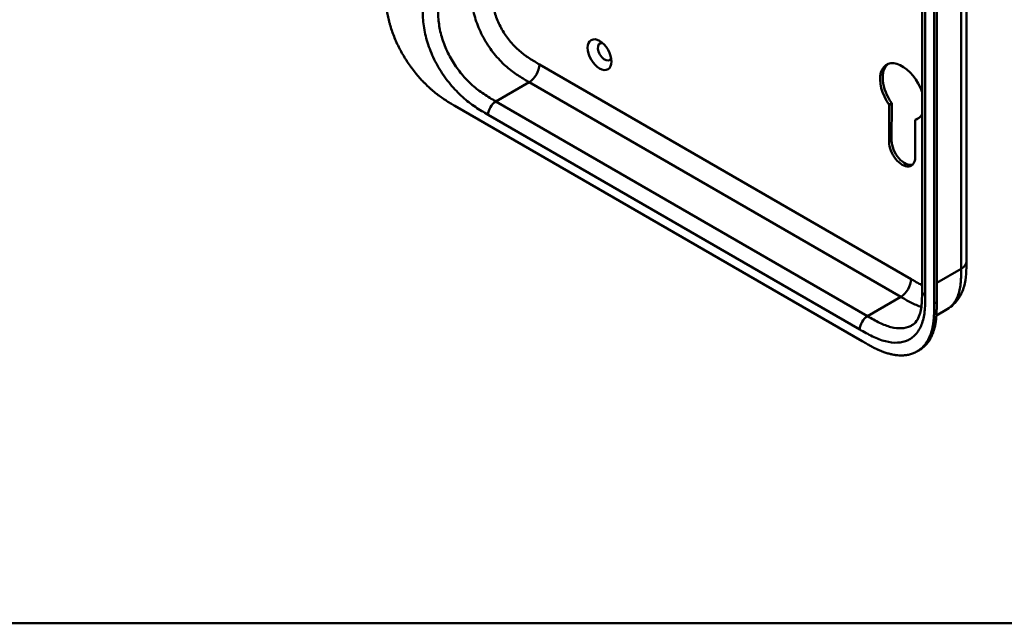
# Model space of a CAD drawing. Header units: millimetres. Extents: x 20 to 833, y 20 to 574.
# Tile 1 of 20: x 129 to 237, y 20 to 87. Entities that reach past the tile are written whole.
import ezdxf

# ---------------------------------------------------------------- set-up
doc = ezdxf.new("R2010")
doc.units = ezdxf.units.MM
doc.header["$LTSCALE"] = 2
for name, color, linetype, lineweight in [('Sichtbare Kanten(DIN)', 7, 'Continuous', 50), ('Sichtbare tangentiale Kanten(DIN)', 7, 'Continuous', 50), ('Skizziergeometrie(DIN)', 7, 'Continuous', 50)]:
    doc.layers.add(name, color=color, linetype=linetype, lineweight=lineweight)

# ---------------------------------------------------------------- blocks, each defined once
blk = doc.blocks.new('Ränder Standardrahmen')
at = {"layer": 'Skizziergeometrie(DIN)', "flags": 128}
blk.add_lwpolyline([(10, 10), (10, 287), (410, 287), (410, 10), (10, 10)], dxfattribs=at)

msp = doc.modelspace()

# ---------------------------------------------------------------- linework, layer by layer
at = {"layer": 'Sichtbare Kanten(DIN)'}
for p, q in [((228.131, 56.633), (228.131, 118.501)), ((229.472, 55.245), (229.472, 117.766)), ((229.747, 117.924), (229.747, 55.403)), ((224.494, 73.045), (224.5, 77.148)), ((224.5, 77.148), (224.783, 77.312)), ((224.783, 77.312), (224.777, 73.208)), ((176.592, 77.027), (221.542, 51.076)), ((227.367, 75.488), (227.65, 75.651)), ((227.367, 75.488), (227.379, 71.382)), ((233.028, 59.899), (233.028, 59.899)), ((228.131, 56.633), (228.131, 56.633)), ((229.712, 53.935), (230.894, 54.617)), ((227.563, 49.957), (227.837, 50.115))]:
    msp.add_line(p, q, dxfattribs=at)
msp.add_ellipse((192.561, 82.668), major_axis=(-0.93, 1.611), ratio=0.5773503, dxfattribs=at)
for centre, major_axis, start_param, end_param in [((193.127, 82.994), (-0.53, 0.918), 5.8272815, 9.8806818), ((225.937, 78.585), (-1.72, 2.979), 4.3733644, 8.0074616), ((226.22, 78.748), (-1.72, 2.979), 0.0823146, 1.7242763), ((225.937, 78.585), (1.72, -2.979), 6.1264475, 6.6222098), ((226.22, 78.748), (1.72, -2.979), 6.1264475, 6.2008707), ((225.937, 72.209), (1.02, -1.767), 3.9253982, 7.0719811), ((226.22, 72.372), (1.02, -1.767), 3.9253982, 6.1440888)]:
    msp.add_ellipse(centre, major_axis=major_axis, ratio=0.5773503, start_param=start_param, end_param=end_param, dxfattribs=at)
for points, knots in [([(233.028, 121.767), (233.028, 110.88), (233.028, 99.993), (233.028, 79.371), (233.028, 69.635), (233.028, 59.899)], [0, 0, 0, 0, 10, 10, 18.9431405, 18.9431405, 18.9431405, 18.9431405]), ([(168.944, 90.191), (168.944, 90.01), (168.944, 89.645), (168.953, 89.177), (168.975, 88.699), (169.005, 88.307), (169.06, 87.805), (169.12, 87.394), (169.219, 86.869), (169.317, 86.44), (169.464, 85.897), (169.602, 85.456), (169.799, 84.901), (169.977, 84.455), (170.224, 83.898), (170.44, 83.454), (170.732, 82.905), (170.982, 82.472), (171.314, 81.942), (171.594, 81.528), (171.96, 81.027), (172.264, 80.639), (172.655, 80.175), (172.977, 79.821), (173.388, 79.401), (173.721, 79.084), (174.143, 78.711), (174.482, 78.433), (174.908, 78.108), (175.248, 77.867), (175.671, 77.585), (176.093, 77.321), (176.426, 77.124), (176.592, 77.027)], [0.02325842, 0.02325842, 0.02325842, 0.02325842, 0.06395557, 0.10465272, 0.12500129, 0.16569844, 0.18604701, 0.22674416, 0.24709273, 0.28778988, 0.30813845, 0.3488356, 0.36918417, 0.40988132, 0.43022989, 0.47092704, 0.49127561, 0.53197276, 0.55232133, 0.59301848, 0.61336705, 0.6540642, 0.67441277, 0.71510992, 0.73545849, 0.77615564, 0.79650421, 0.83720136, 0.85754993, 0.89824708, 0.91859565, 0.9592928, 0.99998994, 0.99998994, 0.99998994, 0.99998994]), ([(233.028, 59.899), (233.028, 58.995), (233.014, 58.019), (232.629, 56.67), (232.439, 56.233), (231.857, 55.346), (231.409, 54.915), (230.894, 54.617)], [0, 0, 0, 0, 0.8314943, 0.8314943, 1.2497137, 1.2497137, 1.7828669, 1.7828669, 1.7828669, 1.7828669]), ([(227.015, 52.839), (227.204, 52.948), (227.374, 53.1), (227.655, 53.497), (227.772, 53.728), (227.999, 54.414), (228.08, 54.936), (228.13, 55.865), (228.131, 56.245), (228.131, 56.633)], [0, 0, 0, 0, 0.4542191, 0.4542191, 0.8342826, 0.8342826, 1.3971655, 1.3971655, 1.7532148, 1.7532148, 1.7532148, 1.7532148]), ([(229.747, 55.403), (229.747, 55.305), (229.747, 55.11), (229.745, 54.865), (229.741, 54.62), (229.737, 54.424), (229.727, 54.18), (229.716, 53.987), (229.695, 53.699), (229.666, 53.415), (229.613, 53.046), (229.561, 52.777), (229.5, 52.516), (229.454, 52.347), (229.39, 52.14), (229.333, 51.98), (229.256, 51.786), (229.189, 51.636), (229.081, 51.419), (228.962, 51.213), (228.766, 50.927), (228.573, 50.698), (228.308, 50.442), (228.081, 50.265), (227.899, 50.151), (227.837, 50.115)], [-0.99999789, -0.99999789, -0.99999789, -0.99999789, -0.9791648, -0.9583317, -0.94791516, -0.92708206, -0.91666552, -0.89583243, -0.88541588, -0.85416624, -0.83333315, -0.80208351, -0.79166696, -0.77083387, -0.76041733, -0.73958423, -0.72916769, -0.70833459, -0.69791805, -0.66666841, -0.64583532, -0.60416913, -0.58333604, -0.54166985, -0.5212127, -0.5212127, -0.5212127, -0.5212127]), ([(221.542, 51.076), (221.711, 50.978), (222.008, 50.807), (222.351, 50.617), (222.609, 50.479), (222.781, 50.391), (222.997, 50.284), (223.17, 50.202), (223.386, 50.104), (223.558, 50.031), (223.817, 49.927), (224.075, 49.834), (224.416, 49.728), (224.67, 49.662), (224.921, 49.609), (225.087, 49.58), (225.333, 49.546), (225.576, 49.524), (225.933, 49.516), (226.241, 49.535), (226.613, 49.592), (226.899, 49.665), (227.24, 49.789), (227.5, 49.915), (227.805, 50.105), (228.034, 50.284), (228.298, 50.539), (228.492, 50.769), (228.688, 51.055), (228.806, 51.261), (228.914, 51.477), (228.981, 51.627), (229.059, 51.821), (229.115, 51.982), (229.179, 52.188), (229.225, 52.358), (229.287, 52.619), (229.339, 52.887), (229.392, 53.257), (229.421, 53.541), (229.442, 53.828), (229.453, 54.022), (229.462, 54.266), (229.467, 54.461), (229.471, 54.706), (229.472, 54.951), (229.472, 55.147), (229.472, 55.245)], [0.00000945, 0.00000945, 0.00000945, 0.00000945, 0.04167564, 0.07292528, 0.08334182, 0.10417491, 0.11459146, 0.13542455, 0.1458411, 0.16667419, 0.17709074, 0.20834038, 0.22917347, 0.26042311, 0.27083965, 0.29167275, 0.30208929, 0.33333893, 0.35417202, 0.39583821, 0.4166713, 0.45833749, 0.47917058, 0.52083676, 0.54166985, 0.58333604, 0.60416913, 0.64583532, 0.66666841, 0.69791805, 0.70833459, 0.72916769, 0.73958423, 0.76041733, 0.77083387, 0.79166696, 0.80208351, 0.83333315, 0.85416624, 0.88541588, 0.89583243, 0.91666552, 0.92708206, 0.94791516, 0.9583317, 0.9791648, 0.99999789, 0.99999789, 0.99999789, 0.99999789])]:
    msp.add_open_spline(points, degree=3, knots=knots, dxfattribs=at)
at = {"layer": 'Sichtbare tangentiale Kanten(DIN)'}
for p, q in [((228.482, 118.011), (228.482, 56.143)), ((185.925, 81.6), (226.916, 57.934)), ((184.794, 79.64), (181.117, 77.517)), ((184.794, 79.64), (225.785, 55.974)), ((181.117, 77.517), (222.108, 53.852)), ((221.259, 52.382), (180.268, 76.048)), ((224.494, 73.045), (224.777, 73.208)), ((229.747, 57.526), (232.442, 59.082)), ((225.785, 55.974), (222.108, 53.852)), ((229.472, 55.245), (229.747, 55.403))]:
    msp.add_line(p, q, dxfattribs=at)
for points, degree in [([(232.442, 59.082), (232.442, 90.016), (232.442, 120.95)], 2), ([(185.925, 81.6), (185.925, 80.878), (185.419, 80.001), (184.794, 79.64)], 3), ([(181.117, 77.517), (180.648, 77.247), (180.268, 76.589), (180.268, 76.048)], 3), ([(232.442, 59.082), (232.833, 59.308), (233.028, 59.603), (233.028, 59.899)], 3), ([(226.916, 57.934), (226.916, 57.213), (226.409, 56.335), (225.785, 55.974)], 3), ([(228.131, 56.633), (228.131, 56.455), (228.248, 56.278), (228.482, 56.143)], 3), ([(222.108, 53.852), (221.639, 53.581), (221.259, 52.923), (221.259, 52.382)], 3)]:
    msp.add_open_spline(points, degree=degree, dxfattribs=at)
for points, knots in [([(178.419, 90.272), (178.419, 90.077), (178.419, 89.873), (178.426, 89.442), (178.433, 89.214), (178.462, 88.735), (178.485, 88.484), (178.553, 87.962), (178.6, 87.69), (178.722, 87.128), (178.799, 86.837), (178.984, 86.248), (179.092, 85.95), (179.338, 85.356), (179.476, 85.06), (179.776, 84.481), (179.938, 84.197), (180.283, 83.648), (180.464, 83.383), (180.842, 82.875), (181.039, 82.632), (181.442, 82.172), (181.649, 81.954), (182.066, 81.548), (182.276, 81.359), (182.692, 81.013), (182.896, 80.854), (183.3, 80.562), (183.498, 80.427), (183.885, 80.178), (184.074, 80.062), (184.441, 79.844), (184.618, 79.742), (184.794, 79.64)], [0, 0, 0, 0, 0.1831961, 0.1831961, 0.3786668, 0.3786668, 0.5871986, 0.5871986, 0.8091497, 0.8091497, 1.0441195, 1.0441195, 1.2905727, 1.2905727, 1.5455716, 1.5455716, 1.8048475, 1.8048475, 2.0633633, 2.0633633, 2.3162238, 2.3162238, 2.5595182, 2.5595182, 2.7907361, 2.7907361, 3.0087154, 3.0087154, 3.2133189, 3.2133189, 3.4050615, 3.4050615, 3.5848282, 3.5848282, 3.5848282, 3.5848282]), ([(180.682, 90.272), (180.682, 90.195), (180.682, 90.119), (180.682, 90.042), (180.682, 89.995), (180.682, 89.948), (180.683, 89.9), (180.683, 89.877), (180.683, 89.853), (180.683, 89.83), (180.684, 89.783), (180.684, 89.735), (180.685, 89.688), (180.685, 89.663), (180.686, 89.638), (180.686, 89.613), (180.687, 89.587), (180.687, 89.562), (180.688, 89.537), (180.689, 89.486), (180.69, 89.436), (180.692, 89.383), (180.696, 89.281), (180.7, 89.182), (180.707, 89.079), (180.707, 89.076), (180.707, 89.074), (180.707, 89.071), (180.72, 88.862), (180.739, 88.659), (180.766, 88.451), (180.766, 88.448), (180.767, 88.445), (180.767, 88.442), (180.795, 88.232), (180.831, 88.019), (180.878, 87.803), (180.879, 87.801), (180.879, 87.8), (180.879, 87.798), (180.927, 87.578), (180.987, 87.354), (181.056, 87.131), (181.127, 86.906), (181.21, 86.677), (181.303, 86.452), (181.397, 86.225), (181.502, 85.998), (181.617, 85.777), (181.731, 85.556), (181.857, 85.336), (181.99, 85.124), (182.122, 84.913), (182.263, 84.707), (182.41, 84.509), (182.557, 84.312), (182.711, 84.122), (182.87, 83.941), (183.028, 83.761), (183.192, 83.588), (183.358, 83.427), (183.359, 83.426), (183.36, 83.425), (183.361, 83.424), (183.525, 83.264), (183.693, 83.113), (183.863, 82.971), (183.864, 82.97), (183.866, 82.969), (183.867, 82.967), (184.034, 82.828), (184.202, 82.698), (184.371, 82.575), (184.374, 82.573), (184.377, 82.571), (184.379, 82.569), (184.547, 82.448), (184.713, 82.335), (184.888, 82.222), (184.89, 82.221), (184.892, 82.22), (184.894, 82.218), (184.981, 82.163), (185.064, 82.11), (185.149, 82.058), (185.237, 82.004), (185.324, 81.952), (185.411, 81.9), (185.583, 81.798), (185.754, 81.699), (185.925, 81.6)], [0, 0, 0, 0, 0.0706021, 0.0706021, 0.0706021, 0.1137345, 0.1137345, 0.1137345, 0.1353008, 0.1353008, 0.1353008, 0.1784332, 0.1784332, 0.1784332, 0.2012935, 0.2012935, 0.2012935, 0.2241537, 0.2241537, 0.2241537, 0.2698741, 0.2698741, 0.2698741, 0.3591194, 0.3591194, 0.3591194, 0.3613149, 0.3613149, 0.3613149, 0.5416681, 0.5416681, 0.5416681, 0.544386, 0.544386, 0.544386, 0.7261845, 0.7261845, 0.7261845, 0.7275109, 0.7275109, 0.7275109, 0.9125996, 0.9125996, 0.9125996, 1.0994646, 1.0994646, 1.0994646, 1.2874424, 1.2874424, 1.2874424, 1.4758528, 1.4758528, 1.4758528, 1.6636517, 1.6636517, 1.6636517, 1.8511233, 1.8511233, 1.8511233, 2.0385317, 2.0385317, 2.0385317, 2.0396163, 2.0396163, 2.0396163, 2.2247423, 2.2247423, 2.2247423, 2.2263922, 2.2263922, 2.2263922, 2.408543, 2.408543, 2.408543, 2.4113526, 2.4113526, 2.4113526, 2.5914161, 2.5914161, 2.5914161, 2.5935787, 2.5935787, 2.5935787, 2.6828378, 2.6828378, 2.6828378, 2.7746209, 2.7746209, 2.7746209, 2.9561272, 2.9561272, 2.9561272, 2.9561272]), ([(180.268, 76.048), (180.041, 76.179), (179.575, 76.449), (178.861, 76.898), (178.148, 77.41), (177.21, 78.188), (176.084, 79.351), (174.899, 81.006), (173.956, 82.835), (173.436, 84.399), (173.191, 85.614), (173.085, 86.5), (173.045, 87.35), (173.045, 87.888), (173.045, 88.149)], [0, 0, 0, 0, 0.2435028, 0.4870041, 0.7305055, 0.9740068, 1.4610095, 1.9480122, 2.4350149, 2.9220176, 3.1655189, 3.4090202, 3.6525216, 3.8960229, 3.8960229, 3.8960229, 3.8960229]), ([(174.742, 88.149), (174.742, 87.888), (174.743, 87.371), (174.78, 86.596), (174.873, 85.818), (175.084, 84.772), (175.525, 83.447), (176.326, 81.893), (177.339, 80.477), (178.311, 79.472), (179.136, 78.787), (179.777, 78.327), (180.438, 77.91), (180.889, 77.649), (181.117, 77.517)], [0, 0, 0, 0, 0.2435013, 0.4870027, 0.730504, 0.9740054, 1.4610081, 1.9480107, 2.4350134, 2.9220161, 3.1655175, 3.4090188, 3.6525201, 3.8960223, 3.8960223, 3.8960223, 3.8960223]), ([(230.894, 54.617), (230.986, 54.671), (231.075, 54.73), (231.159, 54.795), (231.317, 54.916), (231.46, 55.057), (231.588, 55.216), (231.717, 55.376), (231.831, 55.555), (231.929, 55.749), (232.027, 55.943), (232.109, 56.153), (232.176, 56.374), (232.242, 56.593), (232.293, 56.821), (232.331, 57.058), (232.368, 57.285), (232.394, 57.521), (232.411, 57.765), (232.427, 57.99), (232.435, 58.222), (232.439, 58.455), (232.442, 58.665), (232.442, 58.877), (232.442, 59.082)], [1.9227952, 1.9227952, 1.9227952, 1.9227952, 2.0593731, 2.0593731, 2.0593731, 2.3134297, 2.3134297, 2.3134297, 2.5682979, 2.5682979, 2.5682979, 2.8218991, 2.8218991, 2.8218991, 3.0746122, 3.0746122, 3.0746122, 3.3175525, 3.3175525, 3.3175525, 3.5408138, 3.5408138, 3.5408138, 3.7412926, 3.7412926, 3.7412926, 3.7412926]), ([(226.916, 57.934), (226.962, 57.907), (227.008, 57.881), (227.055, 57.854), (227.18, 57.782), (227.305, 57.71), (227.43, 57.64), (227.473, 57.616), (227.517, 57.592), (227.56, 57.568), (227.581, 57.556), (227.603, 57.544), (227.624, 57.533), (227.646, 57.521), (227.667, 57.509), (227.69, 57.497), (227.777, 57.45), (227.861, 57.406), (227.947, 57.362), (227.949, 57.361), (227.951, 57.36), (227.953, 57.358), (228.013, 57.328), (228.072, 57.298), (228.131, 57.27)], [0, 0, 0, 0, 0.04906706, 0.04906706, 0.04906706, 0.18187248, 0.18187248, 0.18187248, 0.22758223, 0.22758223, 0.22758223, 0.25043765, 0.25043765, 0.25043765, 0.27329306, 0.27329306, 0.27329306, 0.36255255, 0.36255255, 0.36255255, 0.36471473, 0.36471473, 0.36471473, 0.42659467, 0.42659467, 0.42659467, 0.42659467]), ([(228.482, 56.143), (228.482, 55.881), (228.482, 55.344), (228.442, 54.539), (228.337, 53.776), (228.091, 52.843), (227.571, 51.88), (226.629, 51.14), (225.443, 50.854), (224.318, 50.989), (223.38, 51.295), (222.666, 51.607), (221.953, 51.982), (221.487, 52.25), (221.259, 52.382)], [18.388359, 18.388359, 18.388359, 18.388359, 18.6318621, 18.8753634, 19.1188646, 19.3623659, 19.8493685, 20.336371, 20.8233735, 21.3103761, 21.5538774, 21.7973786, 22.0408799, 22.2843826, 22.2843826, 22.2843826, 22.2843826]), ([(225.785, 55.974), (225.96, 55.873), (226.138, 55.77), (226.504, 55.565), (226.694, 55.462), (227.081, 55.265), (227.279, 55.17), (227.67, 55.002), (227.862, 54.929), (228.052, 54.866)], [0, 0, 0, 0, 0.17976662, 0.17976662, 0.3715093, 0.3715093, 0.5761128, 0.5761128, 0.78097548, 0.78097548, 0.78097548, 0.78097548]), ([(222.108, 53.852), (222.335, 53.72), (222.787, 53.46), (223.448, 53.113), (224.089, 52.834), (224.914, 52.565), (225.885, 52.449), (226.618, 52.627), (226.965, 52.81), (227.015, 52.839)], [18.3883596, 18.3883596, 18.3883596, 18.3883596, 18.6318617, 18.875363, 19.1188643, 19.3623656, 19.8493681, 20.3363707, 20.4193026, 20.4193026, 20.4193026, 20.4193026])]:
    msp.add_open_spline(points, degree=3, knots=knots, dxfattribs=at)

# ---------------------------------------------------------------- block references
at = {"xscale": 2, "yscale": 2, "zscale": 2}
msp.add_blockref('Ränder Standardrahmen', (0, 0), dxfattribs=at)

doc.saveas('drawing.dxf')
